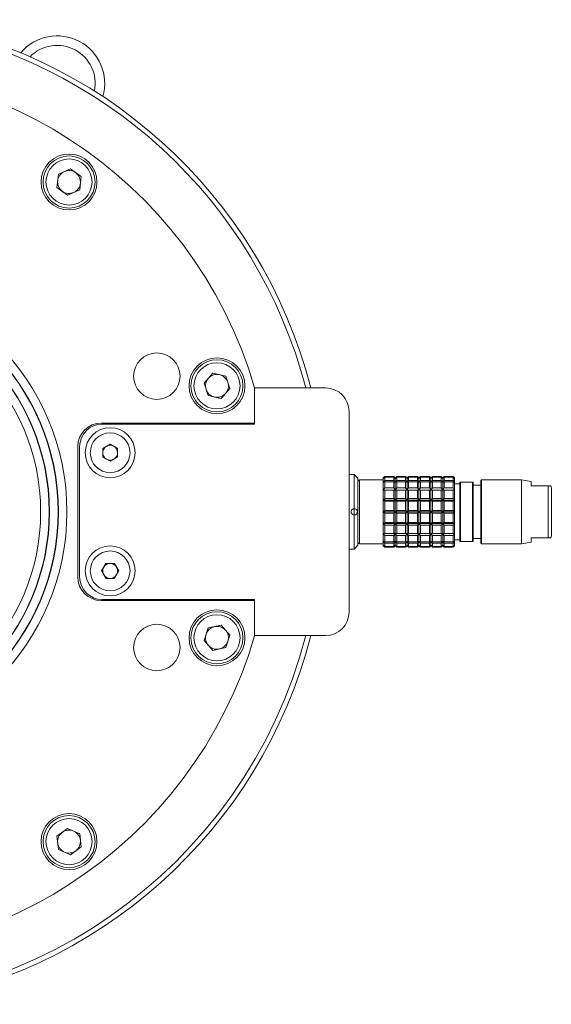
# Model space of a CAD drawing. Header units: inches. Extents: x -4.1 to 22.6, y -10.2 to 17.8.
# Tile 135 of 142: x 6.5 to 9.3, y 12.1 to 17.3. Entities that reach past the tile are written whole.
import ezdxf

# ---------------------------------------------------------------- set-up
doc = ezdxf.new("R2010")
doc.units = ezdxf.units.IN
doc.header["$MEASUREMENT"] = 0

msp = doc.modelspace()

# ---------------------------------------------------------------- linework, layer by layer
at = {"color": 7, "linetype": 'Continuous', "lineweight": 15}
for p, q in [((6.6824, 16.4511), (6.6897, 16.5205)), ((6.6897, 16.5205), (6.7535, 16.5489)), ((6.8099, 16.5079), (6.7535, 16.5489)), ((6.8026, 16.4385), (6.8099, 16.5079)), ((6.6824, 16.4511), (6.7389, 16.4101)), ((6.8026, 16.4385), (6.7389, 16.4101)), ((7.4611, 15.416), (7.5078, 15.4679)), ((7.5078, 15.4679), (7.5761, 15.4534)), ((7.4611, 15.416), (7.4827, 15.3496)), ((7.5977, 15.387), (7.5761, 15.4534)), ((7.5509, 15.3351), (7.5977, 15.387)), ((7.7289, 15.3906), (7.7289, 15.2043)), ((7.7289, 15.3903), (7.7289, 15.1993)), ((8.1039, 15.3903), (7.7289, 15.3903)), ((7.5509, 15.3351), (7.4827, 15.3496)), ((8.2289, 14.2053), (8.2289, 15.2653)), ((7.7289, 15.2043), (6.9169, 15.2043)), ((7.7289, 15.1993), (6.9219, 15.1993)), ((6.7919, 15.0793), (6.7919, 14.3913)), ((6.8019, 15.0793), (6.8019, 14.3913)), ((6.9244, 15.0702), (6.9636, 15.0932)), ((6.9247, 15.0248), (6.9244, 15.0702)), ((6.9636, 15.0932), (7.0031, 15.0708)), ((7.0031, 15.0708), (7.0034, 15.0253)), ((6.9642, 15.0023), (6.9247, 15.0248)), ((7.0034, 15.0253), (6.9642, 15.0023)), ((8.2565, 14.9321), (8.2289, 14.9321)), ((8.2761, 14.9124), (8.2565, 14.9321)), ((8.2565, 14.7519), (8.2565, 14.9321)), ((8.2761, 14.5581), (8.2761, 14.9124)), ((8.41, 14.9046), (8.284, 14.9046)), ((8.4179, 14.9223), (8.41, 14.9144)), ((8.41, 14.9117), (8.4179, 14.9206)), ((8.4179, 14.9179), (8.41, 14.9117)), ((8.41, 14.9144), (8.41, 14.9117)), ((8.41, 14.9117), (8.41, 14.8904)), ((8.41, 14.8904), (8.4179, 14.9009)), ((8.4179, 14.8932), (8.41, 14.8904)), ((8.4651, 14.9223), (8.4179, 14.9223)), ((8.4179, 14.9206), (8.4179, 14.9223)), ((8.4179, 14.9206), (8.4651, 14.9206)), ((8.4179, 14.9009), (8.4179, 14.9179)), ((8.4651, 14.9179), (8.4179, 14.9179)), ((8.4179, 14.9009), (8.4651, 14.9009)), ((8.4179, 14.8613), (8.4179, 14.8932)), ((8.4651, 14.8932), (8.4179, 14.8932)), ((8.473, 14.9144), (8.4651, 14.9223)), ((8.4651, 14.9206), (8.4651, 14.9223)), ((8.4651, 14.9206), (8.473, 14.9117)), ((8.4651, 14.9009), (8.4651, 14.9179)), ((8.473, 14.9117), (8.4651, 14.9179)), ((8.4651, 14.9009), (8.473, 14.8904)), ((8.4651, 14.8613), (8.4651, 14.8932)), ((8.473, 14.8904), (8.4651, 14.8932)), ((8.4809, 14.9223), (8.473, 14.9144)), ((8.473, 14.9117), (8.4809, 14.9206)), ((8.4809, 14.9179), (8.473, 14.9117)), ((8.473, 14.9117), (8.473, 14.9144)), ((8.473, 14.8904), (8.473, 14.9117)), ((8.473, 14.8904), (8.4809, 14.9009)), ((8.4809, 14.8932), (8.473, 14.8904)), ((8.5281, 14.9223), (8.4809, 14.9223)), ((8.4809, 14.9206), (8.4809, 14.9223)), ((8.4809, 14.9206), (8.5281, 14.9206)), ((8.4809, 14.9009), (8.4809, 14.9179)), ((8.5281, 14.9179), (8.4809, 14.9179)), ((8.4809, 14.9009), (8.5281, 14.9009)), ((8.4809, 14.8613), (8.4809, 14.8932)), ((8.5281, 14.8932), (8.4809, 14.8932)), ((8.536, 14.9144), (8.5281, 14.9223)), ((8.5281, 14.9206), (8.5281, 14.9223)), ((8.5281, 14.9206), (8.536, 14.9117)), ((8.5281, 14.9009), (8.5281, 14.9179)), ((8.536, 14.9117), (8.5281, 14.9179)), ((8.5281, 14.9009), (8.536, 14.8904)), ((8.5281, 14.8613), (8.5281, 14.8932)), ((8.536, 14.8904), (8.5281, 14.8932)), ((8.5439, 14.9223), (8.536, 14.9144)), ((8.536, 14.9117), (8.5439, 14.9206)), ((8.5439, 14.9179), (8.536, 14.9117)), ((8.536, 14.9117), (8.536, 14.9144)), ((8.536, 14.8904), (8.536, 14.9117)), ((8.536, 14.8904), (8.5439, 14.9009)), ((8.5439, 14.8932), (8.536, 14.8904)), ((8.5911, 14.9223), (8.5439, 14.9223)), ((8.5439, 14.9206), (8.5439, 14.9223)), ((8.5439, 14.9206), (8.5911, 14.9206)), ((8.5439, 14.9009), (8.5439, 14.9179)), ((8.5911, 14.9179), (8.5439, 14.9179)), ((8.5439, 14.9009), (8.5911, 14.9009)), ((8.5439, 14.8613), (8.5439, 14.8932)), ((8.5911, 14.8932), (8.5439, 14.8932)), ((8.599, 14.9144), (8.5911, 14.9223)), ((8.5911, 14.9206), (8.5911, 14.9223)), ((8.5911, 14.9206), (8.599, 14.9117)), ((8.5911, 14.9009), (8.5911, 14.9179)), ((8.599, 14.9117), (8.5911, 14.9179)), ((8.5911, 14.9009), (8.599, 14.8904)), ((8.5911, 14.8613), (8.5911, 14.8932)), ((8.599, 14.8904), (8.5911, 14.8932)), ((8.6068, 14.9223), (8.599, 14.9144)), ((8.599, 14.9117), (8.6068, 14.9206)), ((8.6068, 14.9179), (8.599, 14.9117)), ((8.599, 14.9117), (8.599, 14.9144)), ((8.599, 14.8904), (8.599, 14.9117)), ((8.599, 14.8904), (8.6068, 14.9009)), ((8.6068, 14.8932), (8.599, 14.8904)), ((8.6541, 14.9223), (8.6068, 14.9223)), ((8.6068, 14.9206), (8.6068, 14.9223)), ((8.6068, 14.9206), (8.6541, 14.9206)), ((8.6068, 14.9009), (8.6068, 14.9179)), ((8.6541, 14.9179), (8.6068, 14.9179)), ((8.6068, 14.9009), (8.6541, 14.9009)), ((8.6068, 14.8613), (8.6068, 14.8932)), ((8.6541, 14.8932), (8.6068, 14.8932)), ((8.662, 14.9144), (8.6541, 14.9223)), ((8.6541, 14.9206), (8.6541, 14.9223)), ((8.6541, 14.9206), (8.662, 14.9117)), ((8.6541, 14.9009), (8.6541, 14.9179)), ((8.662, 14.9117), (8.6541, 14.9179)), ((8.6541, 14.9009), (8.662, 14.8904)), ((8.6541, 14.8613), (8.6541, 14.8932)), ((8.662, 14.8904), (8.6541, 14.8932)), ((8.6698, 14.9223), (8.662, 14.9144)), ((8.662, 14.9117), (8.6698, 14.9206)), ((8.6698, 14.9179), (8.662, 14.9117)), ((8.662, 14.9117), (8.662, 14.9144)), ((8.662, 14.8904), (8.662, 14.9117)), ((8.662, 14.8904), (8.6698, 14.9009)), ((8.6698, 14.8932), (8.662, 14.8904)), ((8.7171, 14.9223), (8.6698, 14.9223)), ((8.6698, 14.9206), (8.6698, 14.9223)), ((8.6698, 14.9206), (8.7171, 14.9206)), ((8.6698, 14.9009), (8.6698, 14.9179)), ((8.7171, 14.9179), (8.6698, 14.9179)), ((8.6698, 14.9009), (8.7171, 14.9009)), ((8.6698, 14.8613), (8.6698, 14.8932)), ((8.7171, 14.8932), (8.6698, 14.8932)), ((8.725, 14.9144), (8.7171, 14.9223)), ((8.7171, 14.9206), (8.7171, 14.9223)), ((8.7171, 14.9206), (8.725, 14.9117)), ((8.7171, 14.9009), (8.7171, 14.9179)), ((8.725, 14.9117), (8.7171, 14.9179)), ((8.7171, 14.9009), (8.725, 14.8904)), ((8.7171, 14.8613), (8.7171, 14.8932)), ((8.725, 14.8904), (8.7171, 14.8932)), ((8.7328, 14.9223), (8.725, 14.9144)), ((8.725, 14.9117), (8.7328, 14.9206)), ((8.7328, 14.9179), (8.725, 14.9117)), ((8.725, 14.9117), (8.725, 14.9144)), ((8.725, 14.8904), (8.725, 14.9117)), ((8.725, 14.8904), (8.7328, 14.9009)), ((8.7328, 14.8932), (8.725, 14.8904)), ((8.7801, 14.9223), (8.7328, 14.9223)), ((8.7328, 14.9206), (8.7328, 14.9223)), ((8.7328, 14.9206), (8.7801, 14.9206)), ((8.7328, 14.9009), (8.7328, 14.9179)), ((8.7801, 14.9179), (8.7328, 14.9179)), ((8.7328, 14.9009), (8.7801, 14.9009)), ((8.7328, 14.8613), (8.7328, 14.8932)), ((8.7801, 14.8932), (8.7328, 14.8932)), ((8.7879, 14.9144), (8.7801, 14.9223)), ((8.7801, 14.9206), (8.7801, 14.9223)), ((8.7801, 14.9206), (8.7879, 14.9117)), ((8.7801, 14.9009), (8.7801, 14.9179)), ((8.7879, 14.9117), (8.7801, 14.9179)), ((8.7801, 14.9009), (8.7879, 14.8904)), ((8.7801, 14.8613), (8.7801, 14.8932)), ((8.7879, 14.8904), (8.7801, 14.8932)), ((8.7879, 14.9117), (8.7879, 14.9144)), ((8.7879, 14.8904), (8.7879, 14.9117)), ((8.9297, 14.9046), (8.9257, 14.9006)), ((8.9257, 14.9006), (8.9257, 14.5699)), ((9.1423, 14.9046), (8.9297, 14.9046)), ((8.9297, 14.566), (8.9297, 14.9046)), ((9.1935, 14.8955), (9.1423, 14.9046)), ((9.1423, 14.566), (9.1423, 14.9046)), ((9.1935, 14.8731), (9.1935, 14.8955)), ((8.41, 14.8904), (8.41, 14.8504)), ((8.41, 14.8504), (8.4179, 14.8613)), ((8.4179, 14.8495), (8.41, 14.8504)), ((8.41, 14.8504), (8.41, 14.7965)), ((8.41, 14.8504), (8.473, 14.8504)), ((8.4179, 14.8613), (8.4651, 14.8613)), ((8.4179, 14.8064), (8.4179, 14.8495)), ((8.4651, 14.8495), (8.4179, 14.8495)), ((8.4651, 14.8613), (8.473, 14.8504)), ((8.473, 14.8504), (8.4651, 14.8495)), ((8.4651, 14.8064), (8.4651, 14.8495)), ((8.473, 14.8504), (8.473, 14.8904)), ((8.473, 14.8504), (8.4809, 14.8613)), ((8.473, 14.7965), (8.473, 14.8504)), ((8.4809, 14.8495), (8.473, 14.8504)), ((8.473, 14.8504), (8.536, 14.8504)), ((8.4809, 14.8613), (8.5281, 14.8613)), ((8.4809, 14.8064), (8.4809, 14.8495)), ((8.5281, 14.8495), (8.4809, 14.8495)), ((8.5281, 14.8613), (8.536, 14.8504)), ((8.536, 14.8504), (8.5281, 14.8495)), ((8.5281, 14.8064), (8.5281, 14.8495)), ((8.536, 14.8504), (8.536, 14.8904)), ((8.536, 14.8504), (8.5439, 14.8613)), ((8.536, 14.7965), (8.536, 14.8504)), ((8.5439, 14.8495), (8.536, 14.8504)), ((8.536, 14.8504), (8.599, 14.8504)), ((8.5439, 14.8613), (8.5911, 14.8613)), ((8.5439, 14.8064), (8.5439, 14.8495)), ((8.5911, 14.8495), (8.5439, 14.8495)), ((8.5911, 14.8613), (8.599, 14.8504)), ((8.599, 14.8504), (8.5911, 14.8495)), ((8.5911, 14.8064), (8.5911, 14.8495)), ((8.599, 14.8504), (8.599, 14.8904)), ((8.599, 14.8504), (8.6068, 14.8613)), ((8.599, 14.7965), (8.599, 14.8504)), ((8.6068, 14.8495), (8.599, 14.8504)), ((8.599, 14.8504), (8.662, 14.8504)), ((8.6068, 14.8613), (8.6541, 14.8613)), ((8.6068, 14.8064), (8.6068, 14.8495)), ((8.6541, 14.8495), (8.6068, 14.8495)), ((8.6541, 14.8613), (8.662, 14.8504)), ((8.662, 14.8504), (8.6541, 14.8495)), ((8.6541, 14.8064), (8.6541, 14.8495)), ((8.662, 14.8504), (8.662, 14.8904)), ((8.662, 14.8504), (8.6698, 14.8613)), ((8.662, 14.7965), (8.662, 14.8504)), ((8.6698, 14.8495), (8.662, 14.8504)), ((8.662, 14.8504), (8.725, 14.8504)), ((8.6698, 14.8613), (8.7171, 14.8613)), ((8.6698, 14.8064), (8.6698, 14.8495)), ((8.7171, 14.8495), (8.6698, 14.8495)), ((8.7171, 14.8613), (8.725, 14.8504)), ((8.725, 14.8504), (8.7171, 14.8495)), ((8.7171, 14.8064), (8.7171, 14.8495)), ((8.725, 14.8504), (8.725, 14.8904)), ((8.725, 14.8504), (8.7328, 14.8613)), ((8.725, 14.7965), (8.725, 14.8504)), ((8.7328, 14.8495), (8.725, 14.8504)), ((8.725, 14.8504), (8.7879, 14.8504)), ((8.7328, 14.8613), (8.7801, 14.8613)), ((8.7328, 14.8064), (8.7328, 14.8495)), ((8.7801, 14.8495), (8.7328, 14.8495)), ((8.7801, 14.8613), (8.7879, 14.8504)), ((8.7879, 14.8504), (8.7801, 14.8495)), ((8.7801, 14.8064), (8.7801, 14.8495)), ((8.7879, 14.8504), (8.7879, 14.8904)), ((8.8155, 14.8829), (8.7879, 14.8829)), ((8.7879, 14.7965), (8.7879, 14.8504)), ((8.8155, 14.8927), (8.8155, 14.5778)), ((8.8194, 14.8927), (8.8155, 14.8927)), ((8.8194, 14.5778), (8.8194, 14.8927)), ((8.8824, 14.8927), (8.8194, 14.8927)), ((8.8824, 14.5778), (8.8824, 14.8927)), ((8.8864, 14.8927), (8.8824, 14.8927)), ((8.8864, 14.5778), (8.8864, 14.8927)), ((8.9257, 14.877), (8.8864, 14.877)), ((9.2651, 14.8731), (9.1935, 14.8731)), ((9.2726, 14.8731), (9.2651, 14.8731)), ((9.2835, 14.8731), (9.2726, 14.8731)), ((9.2835, 14.5975), (9.2835, 14.8731)), ((8.41, 14.7965), (8.4179, 14.8064)), ((8.41, 14.7965), (8.41, 14.7353)), ((8.4179, 14.7919), (8.41, 14.7965)), ((8.41, 14.7965), (8.473, 14.7965)), ((8.4179, 14.8064), (8.4651, 14.8064)), ((8.4179, 14.743), (8.4179, 14.7919)), ((8.4651, 14.7919), (8.4179, 14.7919)), ((8.4651, 14.8064), (8.473, 14.7965)), ((8.473, 14.7965), (8.4651, 14.7919)), ((8.4651, 14.743), (8.4651, 14.7919)), ((8.473, 14.7965), (8.4809, 14.8064)), ((8.473, 14.7353), (8.473, 14.7965)), ((8.4809, 14.7919), (8.473, 14.7965)), ((8.473, 14.7965), (8.536, 14.7965)), ((8.4809, 14.8064), (8.5281, 14.8064)), ((8.4809, 14.743), (8.4809, 14.7919)), ((8.5281, 14.7919), (8.4809, 14.7919)), ((8.5281, 14.8064), (8.536, 14.7965)), ((8.536, 14.7965), (8.5281, 14.7919)), ((8.5281, 14.743), (8.5281, 14.7919)), ((8.536, 14.7965), (8.5439, 14.8064)), ((8.536, 14.7353), (8.536, 14.7965)), ((8.5439, 14.7919), (8.536, 14.7965)), ((8.536, 14.7965), (8.599, 14.7965)), ((8.5439, 14.8064), (8.5911, 14.8064)), ((8.5439, 14.743), (8.5439, 14.7919)), ((8.5911, 14.7919), (8.5439, 14.7919)), ((8.5911, 14.8064), (8.599, 14.7965)), ((8.599, 14.7965), (8.5911, 14.7919)), ((8.5911, 14.743), (8.5911, 14.7919)), ((8.599, 14.7965), (8.6068, 14.8064)), ((8.599, 14.7353), (8.599, 14.7965)), ((8.6068, 14.7919), (8.599, 14.7965)), ((8.599, 14.7965), (8.662, 14.7965)), ((8.6068, 14.8064), (8.6541, 14.8064)), ((8.6068, 14.743), (8.6068, 14.7919)), ((8.6541, 14.7919), (8.6068, 14.7919)), ((8.6541, 14.8064), (8.662, 14.7965)), ((8.662, 14.7965), (8.6541, 14.7919)), ((8.6541, 14.743), (8.6541, 14.7919)), ((8.662, 14.7965), (8.6698, 14.8064)), ((8.662, 14.7353), (8.662, 14.7965)), ((8.6698, 14.7919), (8.662, 14.7965)), ((8.662, 14.7965), (8.725, 14.7965)), ((8.6698, 14.8064), (8.7171, 14.8064)), ((8.6698, 14.743), (8.6698, 14.7919)), ((8.7171, 14.7919), (8.6698, 14.7919)), ((8.7171, 14.8064), (8.725, 14.7965)), ((8.725, 14.7965), (8.7171, 14.7919)), ((8.7171, 14.743), (8.7171, 14.7919)), ((8.725, 14.7965), (8.7328, 14.8064)), ((8.725, 14.7353), (8.725, 14.7965)), ((8.7328, 14.7919), (8.725, 14.7965)), ((8.725, 14.7965), (8.7879, 14.7965)), ((8.7328, 14.8064), (8.7801, 14.8064)), ((8.7328, 14.743), (8.7328, 14.7919)), ((8.7801, 14.7919), (8.7328, 14.7919)), ((8.7801, 14.8064), (8.7879, 14.7965)), ((8.7879, 14.7965), (8.7801, 14.7919)), ((8.7801, 14.743), (8.7801, 14.7919)), ((8.7879, 14.7353), (8.7879, 14.7965)), ((8.2565, 14.7186), (8.2565, 14.7519)), ((8.41, 14.7353), (8.4179, 14.743)), ((8.4179, 14.743), (8.4651, 14.743)), ((8.4651, 14.743), (8.473, 14.7353)), ((8.473, 14.7353), (8.4809, 14.743)), ((8.4809, 14.743), (8.5281, 14.743)), ((8.5281, 14.743), (8.536, 14.7353)), ((8.536, 14.7353), (8.5439, 14.743)), ((8.5439, 14.743), (8.5911, 14.743)), ((8.5911, 14.743), (8.599, 14.7353)), ((8.599, 14.7353), (8.6068, 14.743)), ((8.6068, 14.743), (8.6541, 14.743)), ((8.6541, 14.743), (8.662, 14.7353)), ((8.662, 14.7353), (8.6698, 14.743)), ((8.6698, 14.743), (8.7171, 14.743)), ((8.7171, 14.743), (8.725, 14.7353)), ((8.725, 14.7353), (8.7328, 14.743)), ((8.7328, 14.743), (8.7801, 14.743)), ((8.7801, 14.743), (8.7879, 14.7353)), ((8.2565, 14.5384), (8.2565, 14.7186)), ((8.41, 14.7353), (8.473, 14.7353)), ((8.4179, 14.7276), (8.41, 14.7353)), ((8.41, 14.7353), (8.41, 14.674)), ((8.4651, 14.7276), (8.4179, 14.7276)), ((8.4179, 14.6786), (8.4179, 14.7276)), ((8.473, 14.7353), (8.4651, 14.7276)), ((8.4651, 14.6786), (8.4651, 14.7276)), ((8.473, 14.674), (8.473, 14.7353)), ((8.473, 14.7353), (8.536, 14.7353)), ((8.4809, 14.7276), (8.473, 14.7353)), ((8.5281, 14.7276), (8.4809, 14.7276)), ((8.4809, 14.6786), (8.4809, 14.7276)), ((8.536, 14.7353), (8.5281, 14.7276)), ((8.5281, 14.6786), (8.5281, 14.7276)), ((8.536, 14.7353), (8.599, 14.7353)), ((8.5439, 14.7276), (8.536, 14.7353)), ((8.536, 14.674), (8.536, 14.7353)), ((8.5439, 14.6786), (8.5439, 14.7276)), ((8.5911, 14.7276), (8.5439, 14.7276)), ((8.599, 14.7353), (8.5911, 14.7276)), ((8.5911, 14.6786), (8.5911, 14.7276)), ((8.599, 14.674), (8.599, 14.7353)), ((8.6068, 14.7276), (8.599, 14.7353)), ((8.599, 14.7353), (8.662, 14.7353)), ((8.6068, 14.6786), (8.6068, 14.7276)), ((8.6541, 14.7276), (8.6068, 14.7276)), ((8.662, 14.7353), (8.6541, 14.7276)), ((8.6541, 14.6786), (8.6541, 14.7276)), ((8.662, 14.674), (8.662, 14.7353)), ((8.6698, 14.7276), (8.662, 14.7353)), ((8.662, 14.7353), (8.725, 14.7353)), ((8.6698, 14.6786), (8.6698, 14.7276)), ((8.7171, 14.7276), (8.6698, 14.7276)), ((8.725, 14.7353), (8.7171, 14.7276)), ((8.7171, 14.6786), (8.7171, 14.7276)), ((8.7328, 14.7276), (8.725, 14.7353)), ((8.725, 14.7353), (8.7879, 14.7353)), ((8.725, 14.674), (8.725, 14.7353)), ((8.7801, 14.7276), (8.7328, 14.7276)), ((8.7328, 14.6786), (8.7328, 14.7276)), ((8.7879, 14.7353), (8.7801, 14.7276)), ((8.7801, 14.6786), (8.7801, 14.7276)), ((8.7879, 14.674), (8.7879, 14.7353)), ((8.41, 14.674), (8.4179, 14.6786)), ((8.473, 14.674), (8.41, 14.674)), ((8.4179, 14.6641), (8.41, 14.674)), ((8.41, 14.674), (8.41, 14.6201)), ((8.4179, 14.6786), (8.4651, 14.6786)), ((8.4651, 14.6641), (8.4179, 14.6641)), ((8.4179, 14.6211), (8.4179, 14.6641)), ((8.4651, 14.6786), (8.473, 14.674)), ((8.473, 14.674), (8.4651, 14.6641)), ((8.4651, 14.6211), (8.4651, 14.6641)), ((8.473, 14.674), (8.4809, 14.6786)), ((8.536, 14.674), (8.473, 14.674)), ((8.473, 14.6201), (8.473, 14.674)), ((8.4809, 14.6641), (8.473, 14.674)), ((8.4809, 14.6786), (8.5281, 14.6786)), ((8.5281, 14.6641), (8.4809, 14.6641)), ((8.4809, 14.6211), (8.4809, 14.6641)), ((8.5281, 14.6786), (8.536, 14.674)), ((8.536, 14.674), (8.5281, 14.6641)), ((8.5281, 14.6211), (8.5281, 14.6641)), ((8.536, 14.674), (8.5439, 14.6786)), ((8.599, 14.674), (8.536, 14.674)), ((8.5439, 14.6641), (8.536, 14.674)), ((8.536, 14.6201), (8.536, 14.674)), ((8.5439, 14.6786), (8.5911, 14.6786)), ((8.5911, 14.6641), (8.5439, 14.6641)), ((8.5439, 14.6211), (8.5439, 14.6641)), ((8.5911, 14.6786), (8.599, 14.674)), ((8.599, 14.674), (8.5911, 14.6641)), ((8.5911, 14.6211), (8.5911, 14.6641)), ((8.599, 14.674), (8.6068, 14.6786)), ((8.662, 14.674), (8.599, 14.674)), ((8.599, 14.6201), (8.599, 14.674)), ((8.6068, 14.6641), (8.599, 14.674)), ((8.6068, 14.6786), (8.6541, 14.6786)), ((8.6068, 14.6211), (8.6068, 14.6641)), ((8.6541, 14.6641), (8.6068, 14.6641)), ((8.6541, 14.6786), (8.662, 14.674)), ((8.662, 14.674), (8.6541, 14.6641)), ((8.6541, 14.6211), (8.6541, 14.6641)), ((8.662, 14.674), (8.6698, 14.6786)), ((8.725, 14.674), (8.662, 14.674)), ((8.6698, 14.6641), (8.662, 14.674)), ((8.662, 14.6201), (8.662, 14.674)), ((8.6698, 14.6786), (8.7171, 14.6786)), ((8.6698, 14.6211), (8.6698, 14.6641)), ((8.7171, 14.6641), (8.6698, 14.6641)), ((8.7171, 14.6786), (8.725, 14.674)), ((8.725, 14.674), (8.7171, 14.6641)), ((8.7171, 14.6211), (8.7171, 14.6641)), ((8.725, 14.674), (8.7328, 14.6786)), ((8.7879, 14.674), (8.725, 14.674)), ((8.725, 14.6201), (8.725, 14.674)), ((8.7328, 14.6641), (8.725, 14.674)), ((8.7328, 14.6786), (8.7801, 14.6786)), ((8.7328, 14.6211), (8.7328, 14.6641)), ((8.7801, 14.6641), (8.7328, 14.6641)), ((8.7801, 14.6786), (8.7879, 14.674)), ((8.7879, 14.674), (8.7801, 14.6641)), ((8.7801, 14.6211), (8.7801, 14.6641)), ((8.7879, 14.6201), (8.7879, 14.674)), ((8.41, 14.6201), (8.4179, 14.6211)), ((8.41, 14.6201), (8.473, 14.6201)), ((8.4179, 14.6093), (8.41, 14.6201)), ((8.41, 14.6201), (8.41, 14.5801)), ((8.4179, 14.6211), (8.4651, 14.6211)), ((8.4179, 14.5773), (8.4179, 14.6093)), ((8.4651, 14.6093), (8.4179, 14.6093)), ((8.4651, 14.6211), (8.473, 14.6201)), ((8.473, 14.6201), (8.4651, 14.6093)), ((8.4651, 14.5773), (8.4651, 14.6093)), ((8.473, 14.6201), (8.4809, 14.6211)), ((8.473, 14.6201), (8.536, 14.6201)), ((8.473, 14.5801), (8.473, 14.6201)), ((8.4809, 14.6093), (8.473, 14.6201)), ((8.4809, 14.6211), (8.5281, 14.6211)), ((8.5281, 14.6093), (8.4809, 14.6093)), ((8.4809, 14.5773), (8.4809, 14.6093)), ((8.5281, 14.6211), (8.536, 14.6201)), ((8.536, 14.6201), (8.5281, 14.6093)), ((8.5281, 14.5773), (8.5281, 14.6093)), ((8.536, 14.6201), (8.5439, 14.6211)), ((8.536, 14.6201), (8.599, 14.6201)), ((8.5439, 14.6093), (8.536, 14.6201)), ((8.536, 14.5801), (8.536, 14.6201)), ((8.5439, 14.6211), (8.5911, 14.6211)), ((8.5439, 14.5773), (8.5439, 14.6093)), ((8.5911, 14.6093), (8.5439, 14.6093)), ((8.5911, 14.6211), (8.599, 14.6201)), ((8.599, 14.6201), (8.5911, 14.6093)), ((8.5911, 14.5773), (8.5911, 14.6093)), ((8.599, 14.6201), (8.6068, 14.6211)), ((8.599, 14.6201), (8.662, 14.6201)), ((8.599, 14.5801), (8.599, 14.6201)), ((8.6068, 14.6093), (8.599, 14.6201)), ((8.6068, 14.6211), (8.6541, 14.6211)), ((8.6068, 14.5773), (8.6068, 14.6093)), ((8.6541, 14.6093), (8.6068, 14.6093)), ((8.6541, 14.6211), (8.662, 14.6201)), ((8.662, 14.6201), (8.6541, 14.6093)), ((8.6541, 14.5773), (8.6541, 14.6093)), ((8.662, 14.6201), (8.6698, 14.6211)), ((8.662, 14.6201), (8.725, 14.6201)), ((8.6698, 14.6093), (8.662, 14.6201)), ((8.662, 14.5801), (8.662, 14.6201)), ((8.6698, 14.6211), (8.7171, 14.6211)), ((8.6698, 14.5773), (8.6698, 14.6093)), ((8.7171, 14.6093), (8.6698, 14.6093)), ((8.7171, 14.6211), (8.725, 14.6201)), ((8.725, 14.6201), (8.7171, 14.6093)), ((8.7171, 14.5773), (8.7171, 14.6093)), ((8.725, 14.6201), (8.7328, 14.6211)), ((8.725, 14.6201), (8.7879, 14.6201)), ((8.7328, 14.6093), (8.725, 14.6201)), ((8.725, 14.5801), (8.725, 14.6201)), ((8.7328, 14.6211), (8.7801, 14.6211)), ((8.7328, 14.5773), (8.7328, 14.6093)), ((8.7801, 14.6093), (8.7328, 14.6093)), ((8.7801, 14.6211), (8.7879, 14.6201)), ((8.7879, 14.6201), (8.7801, 14.6093)), ((8.7801, 14.5773), (8.7801, 14.6093)), ((8.7879, 14.5801), (8.7879, 14.6201)), ((8.7879, 14.5876), (8.8155, 14.5876)), ((8.8864, 14.5935), (8.9257, 14.5935)), ((9.1935, 14.575), (9.1935, 14.5975)), ((9.1935, 14.5975), (9.2651, 14.5975)), ((9.2651, 14.5975), (9.2726, 14.5975)), ((9.2726, 14.5975), (9.2835, 14.5975)), ((8.2289, 14.5384), (8.2565, 14.5384)), ((8.2565, 14.5384), (8.2761, 14.5581)), ((8.284, 14.566), (8.41, 14.566)), ((8.41, 14.5801), (8.4179, 14.5773)), ((8.4179, 14.5696), (8.41, 14.5801)), ((8.41, 14.5801), (8.41, 14.5589)), ((8.41, 14.5589), (8.4179, 14.5526)), ((8.4179, 14.5499), (8.41, 14.5589)), ((8.41, 14.5589), (8.41, 14.5561)), ((8.41, 14.5561), (8.4179, 14.5483)), ((8.4179, 14.5773), (8.4651, 14.5773)), ((8.4651, 14.5696), (8.4179, 14.5696)), ((8.4179, 14.5526), (8.4179, 14.5696)), ((8.4179, 14.5526), (8.4651, 14.5526)), ((8.4651, 14.5499), (8.4179, 14.5499)), ((8.4179, 14.5483), (8.4179, 14.5499)), ((8.4179, 14.5483), (8.4651, 14.5483)), ((8.4651, 14.5773), (8.473, 14.5801)), ((8.473, 14.5801), (8.4651, 14.5696)), ((8.4651, 14.5526), (8.4651, 14.5696)), ((8.4651, 14.5526), (8.473, 14.5589)), ((8.473, 14.5589), (8.4651, 14.5499)), ((8.4651, 14.5483), (8.473, 14.5561)), ((8.4651, 14.5483), (8.4651, 14.5499)), ((8.473, 14.5801), (8.4809, 14.5773)), ((8.473, 14.5589), (8.473, 14.5801)), ((8.4809, 14.5696), (8.473, 14.5801)), ((8.473, 14.5589), (8.4809, 14.5526)), ((8.473, 14.5561), (8.473, 14.5589)), ((8.4809, 14.5499), (8.473, 14.5589)), ((8.473, 14.5561), (8.4809, 14.5483)), ((8.4809, 14.5773), (8.5281, 14.5773)), ((8.5281, 14.5696), (8.4809, 14.5696)), ((8.4809, 14.5526), (8.4809, 14.5696)), ((8.4809, 14.5526), (8.5281, 14.5526)), ((8.4809, 14.5483), (8.4809, 14.5499)), ((8.5281, 14.5499), (8.4809, 14.5499)), ((8.4809, 14.5483), (8.5281, 14.5483)), ((8.5281, 14.5773), (8.536, 14.5801)), ((8.536, 14.5801), (8.5281, 14.5696)), ((8.5281, 14.5526), (8.5281, 14.5696)), ((8.5281, 14.5526), (8.536, 14.5589)), ((8.536, 14.5589), (8.5281, 14.5499)), ((8.5281, 14.5483), (8.536, 14.5561)), ((8.5281, 14.5483), (8.5281, 14.5499)), ((8.536, 14.5801), (8.5439, 14.5773)), ((8.5439, 14.5696), (8.536, 14.5801)), ((8.536, 14.5589), (8.536, 14.5801)), ((8.536, 14.5589), (8.5439, 14.5526)), ((8.5439, 14.5499), (8.536, 14.5589)), ((8.536, 14.5561), (8.536, 14.5589)), ((8.536, 14.5561), (8.5439, 14.5483)), ((8.5439, 14.5773), (8.5911, 14.5773)), ((8.5911, 14.5696), (8.5439, 14.5696)), ((8.5439, 14.5526), (8.5439, 14.5696)), ((8.5439, 14.5526), (8.5911, 14.5526)), ((8.5911, 14.5499), (8.5439, 14.5499)), ((8.5439, 14.5483), (8.5439, 14.5499)), ((8.5439, 14.5483), (8.5911, 14.5483)), ((8.5911, 14.5773), (8.599, 14.5801)), ((8.599, 14.5801), (8.5911, 14.5696)), ((8.5911, 14.5526), (8.5911, 14.5696)), ((8.5911, 14.5526), (8.599, 14.5589)), ((8.599, 14.5589), (8.5911, 14.5499)), ((8.5911, 14.5483), (8.599, 14.5561)), ((8.5911, 14.5483), (8.5911, 14.5499)), ((8.599, 14.5801), (8.6068, 14.5773)), ((8.599, 14.5589), (8.599, 14.5801)), ((8.6068, 14.5696), (8.599, 14.5801)), ((8.599, 14.5589), (8.6068, 14.5526)), ((8.6068, 14.5499), (8.599, 14.5589)), ((8.599, 14.5561), (8.599, 14.5589)), ((8.599, 14.5561), (8.6068, 14.5483)), ((8.6068, 14.5773), (8.6541, 14.5773)), ((8.6068, 14.5526), (8.6068, 14.5696)), ((8.6541, 14.5696), (8.6068, 14.5696)), ((8.6068, 14.5526), (8.6541, 14.5526)), ((8.6541, 14.5499), (8.6068, 14.5499)), ((8.6068, 14.5483), (8.6068, 14.5499)), ((8.6068, 14.5483), (8.6541, 14.5483)), ((8.6541, 14.5773), (8.662, 14.5801)), ((8.662, 14.5801), (8.6541, 14.5696)), ((8.6541, 14.5526), (8.6541, 14.5696)), ((8.6541, 14.5526), (8.662, 14.5589)), ((8.662, 14.5589), (8.6541, 14.5499)), ((8.6541, 14.5483), (8.662, 14.5561)), ((8.6541, 14.5483), (8.6541, 14.5499)), ((8.662, 14.5801), (8.6698, 14.5773)), ((8.662, 14.5589), (8.662, 14.5801)), ((8.6698, 14.5696), (8.662, 14.5801)), ((8.662, 14.5589), (8.6698, 14.5526)), ((8.662, 14.5561), (8.662, 14.5589)), ((8.6698, 14.5499), (8.662, 14.5589)), ((8.662, 14.5561), (8.6698, 14.5483)), ((8.6698, 14.5773), (8.7171, 14.5773)), ((8.7171, 14.5696), (8.6698, 14.5696)), ((8.6698, 14.5526), (8.6698, 14.5696)), ((8.6698, 14.5526), (8.7171, 14.5526)), ((8.6698, 14.5483), (8.6698, 14.5499)), ((8.7171, 14.5499), (8.6698, 14.5499)), ((8.6698, 14.5483), (8.7171, 14.5483)), ((8.7171, 14.5773), (8.725, 14.5801)), ((8.725, 14.5801), (8.7171, 14.5696)), ((8.7171, 14.5526), (8.7171, 14.5696)), ((8.7171, 14.5526), (8.725, 14.5589)), ((8.725, 14.5589), (8.7171, 14.5499)), ((8.7171, 14.5483), (8.725, 14.5561)), ((8.7171, 14.5483), (8.7171, 14.5499)), ((8.725, 14.5801), (8.7328, 14.5773)), ((8.7328, 14.5696), (8.725, 14.5801)), ((8.725, 14.5589), (8.725, 14.5801)), ((8.725, 14.5589), (8.7328, 14.5526)), ((8.7328, 14.5499), (8.725, 14.5589)), ((8.725, 14.5561), (8.725, 14.5589)), ((8.725, 14.5561), (8.7328, 14.5483)), ((8.7328, 14.5773), (8.7801, 14.5773)), ((8.7801, 14.5696), (8.7328, 14.5696)), ((8.7328, 14.5526), (8.7328, 14.5696)), ((8.7328, 14.5526), (8.7801, 14.5526)), ((8.7801, 14.5499), (8.7328, 14.5499)), ((8.7328, 14.5483), (8.7328, 14.5499)), ((8.7328, 14.5483), (8.7801, 14.5483)), ((8.7801, 14.5773), (8.7879, 14.5801)), ((8.7879, 14.5801), (8.7801, 14.5696)), ((8.7801, 14.5526), (8.7801, 14.5696)), ((8.7801, 14.5526), (8.7879, 14.5589)), ((8.7879, 14.5589), (8.7801, 14.5499)), ((8.7801, 14.5483), (8.7879, 14.5561)), ((8.7801, 14.5483), (8.7801, 14.5499)), ((8.7879, 14.5589), (8.7879, 14.5801)), ((8.7879, 14.5561), (8.7879, 14.5589)), ((8.8155, 14.5778), (8.8194, 14.5778)), ((8.8194, 14.5778), (8.8824, 14.5778)), ((8.8824, 14.5778), (8.8864, 14.5778)), ((8.9257, 14.5699), (8.9297, 14.566)), ((8.9297, 14.566), (9.1423, 14.566)), ((9.1423, 14.566), (9.1935, 14.575)), ((6.9184, 14.4228), (6.9412, 14.4621)), ((6.9412, 14.4621), (6.9866, 14.4621)), ((6.9866, 14.4621), (7.0094, 14.4228)), ((6.9412, 14.3834), (6.9184, 14.4228)), ((6.9866, 14.3834), (6.9412, 14.3834)), ((7.0094, 14.4228), (6.9866, 14.3834)), ((6.9219, 14.2713), (7.7289, 14.2713)), ((7.7289, 14.2713), (7.7289, 14.0803)), ((6.9169, 14.2663), (7.7289, 14.2663)), ((7.7289, 14.2663), (7.7289, 14.0799)), ((7.4827, 14.1209), (7.4611, 14.0545)), ((7.4827, 14.1209), (7.5509, 14.1354)), ((7.5509, 14.1354), (7.5977, 14.0835)), ((7.5761, 14.0172), (7.5977, 14.0835)), ((7.7289, 14.0803), (8.1039, 14.0803)), ((7.5078, 14.0026), (7.4611, 14.0545)), ((7.5078, 14.0026), (7.5761, 14.0172)), ((6.7389, 13.0604), (6.6824, 13.0194)), ((6.6897, 12.95), (6.6824, 13.0194)), ((6.7389, 13.0604), (6.8026, 13.0321)), ((6.8026, 13.0321), (6.8099, 12.9626)), ((6.6897, 12.95), (6.7535, 12.9216)), ((6.7535, 12.9216), (6.8099, 12.9626))]:
    msp.add_line(p, q, dxfattribs=at)
at = {"color": 8, "linetype": 'Continuous', "lineweight": 15}
msp.add_line((8.284, 14.566), (8.284, 14.9046), dxfattribs=at)
at = {"color": 7, "linetype": 'Continuous', "lineweight": 15}
for centre, radius in [((6.7462, 16.4795), 0.148), ((6.7462, 16.4795), 0.1378), ((6.7462, 16.4795), 0.122), ((5.4789, 14.7353), 1.256), ((5.4789, 14.7353), 1.2108), ((5.4789, 14.7353), 1.2091), ((5.4789, 14.7353), 1.1639), ((5.4789, 14.7353), 1.1622), ((5.4789, 14.7353), 1.117), ((7.2112, 15.4528), 0.123), ((7.5294, 15.4015), 0.148), ((7.5294, 15.4015), 0.1378), ((7.5294, 15.4015), 0.122), ((6.9639, 15.0478), 0.1323), ((6.9639, 15.0478), 0.1053), ((6.9639, 14.4228), 0.1323), ((6.9639, 14.4228), 0.1053), ((7.5294, 14.069), 0.148), ((7.5294, 14.069), 0.1378), ((7.5294, 14.069), 0.122), ((7.2112, 14.0177), 0.123), ((6.7462, 12.991), 0.148), ((6.7462, 12.991), 0.1378), ((6.7462, 12.991), 0.122)]:
    msp.add_circle(centre, radius, dxfattribs=at)
for centre, radius, start, end in [((5.4789, 14.7353), 2.63, 14.4213, 81.7349), ((6.6832, 17.0003), 0.252, 62, 139.8155), ((6.6832, 17.0003), 0.2016, 348.6143, 135.3857), ((6.6832, 17.0003), 0.252, 344.1845, 62), ((5.4789, 14.7353), 2.3435, 16.2392, 343.7608), ((6.7462, 16.4795), 0.0605, 114, 174), ((6.7462, 16.4795), 0.0605, 54, 114), ((6.7462, 16.4795), 0.0605, 354, 54), ((6.7462, 16.4795), 0.0605, 174, 234), ((6.7462, 16.4795), 0.0605, 294, 354), ((6.7462, 16.4795), 0.0605, 234, 294), ((7.5294, 15.4015), 0.0605, 138, 198), ((7.5294, 15.4015), 0.0605, 78, 138), ((7.5294, 15.4015), 0.0605, 18, 78), ((7.5294, 15.4015), 0.0605, 318, 18), ((7.5294, 15.4015), 0.0605, 198, 258), ((8.1039, 15.2653), 0.125, 0, 90), ((7.5294, 15.4015), 0.0605, 258, 318), ((6.9169, 15.0793), 0.125, 90, 180), ((6.9219, 15.0793), 0.12, 90, 180), ((6.9639, 15.0478), 0.0394, 120.3929, 180.3929), ((6.9639, 15.0478), 0.0394, 60.3929, 120.3929), ((6.9639, 15.0478), 0.0394, 0.3929, 60.3929), ((6.9639, 15.0478), 0.0394, 180.3929, 240.3929), ((6.9639, 15.0478), 0.0394, 240.3929, 300.3929), ((6.9639, 15.0478), 0.0394, 300.3929, 0.3929), ((8.284, 14.8967), 0.00787, 90, 180), ((9.2801, 14.8603), 0.0197, 0, 41.0533), ((9.2801, 14.6103), 0.0197, 319.0057, 0), ((8.284, 14.5738), 0.00787, 180, 270), ((6.9639, 14.4228), 0.0394, 150, 210), ((6.9639, 14.4228), 0.0394, 90, 150), ((6.9639, 14.4228), 0.0394, 30, 90), ((6.9639, 14.4228), 0.0394, 330, 30), ((6.9169, 14.3913), 0.125, 180, 270), ((6.9219, 14.3913), 0.12, 180, 270), ((6.9639, 14.4228), 0.0394, 210, 270), ((6.9639, 14.4228), 0.0394, 270, 330), ((8.1039, 14.2053), 0.125, 270, 0), ((7.5294, 14.069), 0.0605, 102, 162), ((7.5294, 14.069), 0.0605, 42, 102), ((5.4789, 14.7353), 2.63, 277.9535, 345.5787), ((7.5294, 14.069), 0.0605, 162, 222), ((7.5294, 14.069), 0.0605, 342, 42), ((7.5294, 14.069), 0.0605, 222, 282), ((7.5294, 14.069), 0.0605, 282, 342), ((6.7462, 12.991), 0.0605, 126, 186), ((6.7462, 12.991), 0.0605, 66, 126), ((6.7462, 12.991), 0.0605, 6, 66), ((6.7462, 12.991), 0.0605, 186, 246), ((6.7462, 12.991), 0.0605, 306, 6), ((6.7462, 12.991), 0.0605, 246, 306)]:
    msp.add_arc(centre, radius, start, end, dxfattribs=at)
at = {"color": 8, "linetype": 'Continuous', "lineweight": 15}
for start, end in [(14.5674, 80.3899), (101.5174, 345.4326)]:
    msp.add_arc((5.4789, 14.7353), 2.6042, start, end, dxfattribs=at)
at = {"color": 7, "linetype": 'Continuous', "lineweight": 15}
for points, knots in [([(8.2761, 14.8967), (8.2761, 14.8945), (8.2761, 14.8912), (8.2761, 14.8711), (8.2761, 14.8502), (8.2761, 14.8244), (8.2761, 14.7868), (8.2761, 14.7353), (8.2761, 14.6837), (8.2761, 14.6461), (8.2761, 14.6203), (8.2761, 14.5995), (8.2761, 14.5793), (8.2761, 14.576), (8.2761, 14.5738)], [0, 0, 0, 0, 0.119728, 0.18418, 0.25, 0.31582, 0.380272, 0.5, 0.619728, 0.68418, 0.75, 0.81582, 0.880272, 1, 1, 1, 1]), ([(9.2947, 14.8731), (9.2948, 14.8731), (9.295, 14.8731), (9.2936, 14.8731), (9.2909, 14.8731), (9.287, 14.8731), (9.2845, 14.8731), (9.2835, 14.8731)], [0, 0, 0, 0, 0.17236, 0.481565, 0.799096, 0.915103, 1, 1, 1, 1]), ([(9.2998, 14.6103), (9.2998, 14.6119), (9.2998, 14.6145), (9.2998, 14.6301), (9.2998, 14.6463), (9.2998, 14.6661), (9.2998, 14.6953), (9.2998, 14.7353), (9.2998, 14.7753), (9.2998, 14.8044), (9.2998, 14.8243), (9.2998, 14.8404), (9.2998, 14.856), (9.2998, 14.8586), (9.2998, 14.8603)], [0, 0, 0, 0, 0.119721, 0.184888, 0.25, 0.315166, 0.380279, 0.5, 0.619721, 0.684888, 0.75, 0.815166, 0.880279, 1, 1, 1, 1]), ([(8.2565, 14.7519), (8.2546, 14.7517), (8.2509, 14.7514), (8.2459, 14.7485), (8.2421, 14.7443), (8.2399, 14.739), (8.2396, 14.7333), (8.2412, 14.7279), (8.2445, 14.7233), (8.2491, 14.72), (8.2534, 14.7187), (8.2558, 14.7186), (8.2565, 14.7186)], [0, 0, 0, 0, 0.10711, 0.214212, 0.321554, 0.429054, 0.536293, 0.64326, 0.750367, 0.857807, 0.965257, 1, 1, 1, 1]), ([(8.2565, 14.7186), (8.2585, 14.7188), (8.2624, 14.7192), (8.2674, 14.7223), (8.2709, 14.7265), (8.2728, 14.7311), (8.2733, 14.7357), (8.2726, 14.7401), (8.2707, 14.7443), (8.2672, 14.7485), (8.2621, 14.7514), (8.2583, 14.7517), (8.2565, 14.7519)], [0, 0, 0, 0, 0.137323, 0.2630141, 0.3574155, 0.4332339, 0.5094441, 0.5769436, 0.6451757, 0.7431648, 0.8758443, 1, 1, 1, 1]), ([(9.2835, 14.5975), (9.2846, 14.5975), (9.2876, 14.5975), (9.2925, 14.5975), (9.2948, 14.5975), (9.2948, 14.5975), (9.2947, 14.5975)], [0, 0, 0, 0, 0.093638, 0.252176, 0.737155, 1, 1, 1, 1])]:
    msp.add_open_spline(points, degree=3, knots=knots, dxfattribs=at)

doc.saveas('drawing.dxf')
